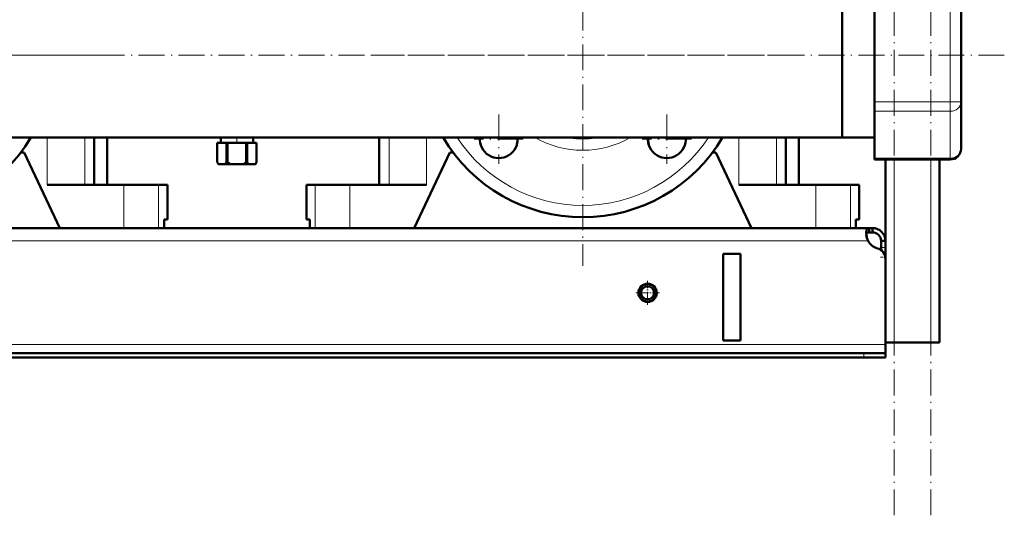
# Model space of a CAD drawing. Extents: x -1438 to 1837, y -1673 to 612.
# Tile 59 of 95: x 36 to 492, y -348 to -119. Entities that reach past the tile are written whole.
import ezdxf

# ---------------------------------------------------------------- set-up
doc = ezdxf.new("R2010")
doc.units = 0
doc.linetypes.add('DASHDOT', pattern=[18.5, 12, -3, 0.5, -3])

msp = doc.modelspace()

# ---------------------------------------------------------------- linework, layer by layer
at = {"color": 7, "linetype": 'DASHDOT', "lineweight": 18}
for p, q in [((440.79, -348.42), (440.79, 611.58)), ((457.79, -348.42), (457.79, 611.58)), ((296.79, -37.92), (296.79, -232.92)), ((491.79, -135.42), (-228.19, -135.42)), ((74.29, -135.42), (-120.71, -135.42)), ((394.29, -135.42), (199.29, -135.42)), ((257.9, -162.94), (257.9, -185.69)), ((335.68, -162.94), (335.68, -185.69)), ((269.28, -174.31), (246.53, -174.31)), ((347.06, -174.31), (324.31, -174.31))]:
    msp.add_line(p, q, dxfattribs=at)
at = {"color": 7, "lineweight": 50}
for p, q in [((416.79, -97.37), (416.79, -135.42)), ((416.79, -173.47), (416.79, -102.03)), ((431.79, -113.77), (431.79, -157.07)), ((471.79, -157.07), (471.79, -113.77)), ((416.79, -135.42), (416.79, -173.47)), ((431.79, -161.4), (431.79, -157.07)), ((471.79, -178.72), (471.79, -157.07)), ((431.79, -161.4), (431.79, -183.05)), ((416.79, -173.47), (-143.21, -173.47)), ((70.69, -173.47), (70.69, -195.42)), ((76.79, -195.42), (76.79, -173.47)), ((127.69, -175.92), (127.69, -175.92)), ((127.69, -175.92), (127.69, -184.92)), ((132.03, -175.92), (127.69, -175.92)), ((127.69, -175.92), (127.69, -184.92)), ((129.29, -173.47), (129.29, -175.92)), ((132.03, -175.92), (132.03, -184.92)), ((132.03, -175.92), (132.45, -175.92)), ((132.45, -175.92), (132.45, -184.92)), ((141.13, -175.92), (132.45, -175.92)), ((141.13, -175.92), (141.13, -184.92)), ((141.13, -175.92), (141.55, -175.92)), ((141.55, -175.92), (141.55, -184.92)), ((145.89, -175.92), (141.55, -175.92)), ((144.29, -173.47), (144.29, -175.92)), ((145.89, -175.92), (145.89, -184.92)), ((145.89, -175.92), (145.89, -175.92)), ((145.89, -175.92), (145.89, -184.92)), ((202.54, -173.47), (202.54, -195.42)), ((390.69, -173.47), (390.69, -195.42)), ((396.79, -195.42), (396.79, -173.47)), ((416.79, -173.47), (431.79, -173.47)), ((38.29, -180.42), (36.79, -180.42)), ((38.29, -180.42), (54.79, -215.42)), ((218.79, -215.42), (235.29, -180.42)), ((236.79, -180.42), (235.29, -180.42)), ((358.29, -180.42), (356.79, -180.42)), ((358.29, -180.42), (374.79, -215.42)), ((127.69, -184.92), (127.69, -184.92)), ((128.27, -185.92), (127.69, -184.92)), ((128.27, -185.92), (128.39, -185.92)), ((131.33, -185.92), (128.39, -185.92)), ((131.33, -185.92), (133.85, -185.92)), ((132.03, -184.92), (132.45, -184.92)), ((139.73, -185.92), (133.85, -185.92)), ((139.73, -185.92), (142.25, -185.92)), ((141.13, -184.92), (141.55, -184.92)), ((145.19, -185.92), (142.25, -185.92)), ((145.19, -185.92), (145.31, -185.92)), ((145.31, -185.92), (145.89, -184.92)), ((145.89, -184.92), (145.89, -184.92)), ((431.79, -183.72), (431.79, -183.05)), ((431.79, -183.72), (466.79, -183.72)), ((436.79, -229.67), (436.79, -183.72)), ((461.79, -268.42), (461.79, -183.72)), ((49.04, -195.42), (84.54, -195.42)), ((76.79, -195.42), (80.02, -195.42)), ((84.54, -195.42), (100.58, -195.42)), ((100.58, -195.42), (104.64, -195.42)), ((104.64, -211.42), (104.64, -195.42)), ((168.94, -195.42), (173, -195.42)), ((168.94, -211.42), (168.94, -195.42)), ((173, -195.42), (189.04, -195.42)), ((189.04, -195.42), (224.54, -195.42)), ((369.04, -195.42), (404.54, -195.42)), ((396.79, -195.42), (400.02, -195.42)), ((404.54, -195.42), (420.58, -195.42)), ((420.58, -195.42), (424.64, -195.42)), ((424.64, -211.42), (424.64, -195.42)), ((103.07, -215.42), (103.07, -211.42)), ((104.64, -211.42), (103.07, -211.42)), ((103.07, -211.42), (103.07, -215.42)), ((170.51, -211.42), (168.94, -211.42)), ((170.51, -211.42), (170.51, -215.42)), ((423.07, -215.42), (423.07, -211.42)), ((424.64, -211.42), (423.07, -211.42)), ((423.07, -211.42), (423.07, -215.42)), ((429.26, -215.42), (-155.67, -215.42)), ((84.54, -215.42), (54.79, -215.42)), ((100.58, -215.42), (84.54, -215.42)), ((103.07, -215.42), (100.58, -215.42)), ((173, -215.42), (170.51, -215.42)), ((189.04, -215.42), (173, -215.42)), ((218.79, -215.42), (189.04, -215.42)), ((404.54, -215.42), (374.79, -215.42)), ((420.58, -215.42), (404.54, -215.42)), ((423.07, -215.42), (420.58, -215.42)), ((429.26, -215.42), (429.26, -217.42)), ((430.79, -215.42), (429.26, -215.42)), ((430.79, -217.42), (429.26, -217.42)), ((430.79, -215.42), (430.79, -217.42)), ((434.79, -221.42), (434.79, -224.42)), ((436.79, -221.42), (434.79, -221.42)), ((436.79, -221.42), (436.79, -224.42)), ((369.79, -227.42), (361.79, -227.42)), ((361.79, -227.42), (361.79, -267.42)), ((369.79, -227.42), (369.79, -267.42)), ((434.79, -224.42), (434.79, -225.67)), ((436.79, -224.42), (436.79, -228.94)), ((436.79, -228.94), (436.79, -268.42)), ((436.79, -229.67), (436.79, -269.42)), ((369.79, -267.42), (361.79, -267.42)), ((440.79, -268.42), (436.79, -268.42)), ((457.79, -268.42), (440.79, -268.42)), ((461.79, -268.42), (457.79, -268.42)), ((436.79, -269.42), (436.79, -273.42)), ((426.79, -273.42), (-153.21, -273.42)), ((-153.21, -275.42), (426.79, -275.42)), ((426.79, -273.42), (436.79, -273.42)), ((426.79, -275.42), (436.79, -275.42)), ((436.79, -273.42), (436.79, -275.42))]:
    msp.add_line(p, q, dxfattribs=at)
at = {"color": 7, "lineweight": 18}
for p, q in [((466.79, -157.07), (466.79, -113.77)), ((431.79, -157.07), (466.79, -157.07)), ((466.79, -161.4), (466.79, -157.07)), ((471.79, -157.07), (466.79, -157.07)), ((431.79, -161.4), (466.79, -161.4)), ((466.79, -183.05), (466.79, -161.4)), ((49.04, -173.47), (49.04, -195.42)), ((66.41, -173.47), (66.41, -195.42)), ((207.18, -173.47), (207.18, -195.42)), ((224.54, -173.47), (224.54, -195.42)), ((369.04, -173.47), (369.04, -195.42)), ((386.41, -173.47), (386.41, -195.42)), ((431.79, -183.05), (466.79, -183.05)), ((440.79, -268.42), (440.79, -183.72)), ((457.79, -268.42), (457.79, -183.72)), ((466.79, -183.72), (466.79, -183.05)), ((84.54, -195.42), (84.54, -215.42)), ((100.58, -195.42), (100.58, -215.42)), ((173, -195.42), (173, -215.42)), ((189.04, -195.42), (189.04, -215.42)), ((404.54, -195.42), (404.54, -215.42)), ((420.58, -195.42), (420.58, -215.42)), ((428.76, -221.42), (-155.18, -221.42)), ((436.79, -224.42), (434.79, -224.42)), ((436.79, -228.94), (436.74, -228.94)), ((436.79, -269.42), (-163.21, -269.42)), ((426.79, -273.42), (426.79, -275.42))]:
    msp.add_line(p, q, dxfattribs=at)
at = {"color": 7, "linetype": 'DASHDOT', "lineweight": 18, "ltscale": 0.073498}
msp.add_line((136.79, -173.23), (136.79, -176.17), dxfattribs=at)
at = {"color": 7, "linetype": 'DASHDOT', "lineweight": 18, "ltscale": 0.060001}
msp.add_line((436.99, -228.94), (434.59, -228.94), dxfattribs=at)
at = {"color": 7, "linetype": 'DASHDOT', "lineweight": 18, "ltscale": 0.27625}
for p, q in [((326.79, -239.9), (326.79, -250.95)), ((332.32, -245.42), (321.27, -245.42))]:
    msp.add_line(p, q, dxfattribs=at)
at = {"color": 7, "linetype": 'DASHDOT', "lineweight": 18, "ltscale": 0.060015}
msp.add_line((426.79, -273.22), (426.79, -275.62), dxfattribs=at)
at = {"color": 7, "lineweight": 50}
for points in [[(429.26, -215.42), (429, -215.44), (428.77, -215.5), (428.51, -215.65), (428.29, -215.87), (428.13, -216.18), (428.03, -216.46), (427.97, -216.79), (427.91, -217.55)], [(427.91, -217.55), (427.97, -218.46), (428.13, -219.43), (428.4, -220.44), (428.76, -221.42)], [(429.26, -217.42), (428.95, -217.44), (428.68, -217.5), (428.39, -217.65), (428.16, -217.88), (428.01, -218.18), (427.96, -218.36)]]:
    msp.add_lwpolyline(points, dxfattribs=at)
for radius in [4.25, 4, 3]:
    msp.add_circle((326.79, -245.42), radius, dxfattribs=at)
for centre, radius, start, end in [((-23.21, -135.42), 75, 210.4865, 329.5135), ((296.79, -135.42), 75, 210.4865, 329.5135), ((257.9, -174.31), 8.75, 174.4865, 5.5135), ((257.55, -174.67), 9, 346.3897, 7.6253), ((296.79, -135.42), 38.5, 261.2329, 278.7671), ((335.68, -174.31), 8.75, 174.4865, 5.5135), ((336.04, -174.67), 9, 172.3747, 193.6148), ((466.79, -178.72), 5, 270, 360), ((134.69, -180.79), 8.13, 210.5839, 219.1924), ((125.03, -180.79), 8.13, 320.8076, 329.4161), ((139.76, -176.19), 11.38, 230.0555, 238.7162), ((133.82, -176.19), 11.38, 301.2838, 309.9445), ((148.55, -180.79), 8.13, 210.5839, 219.1924), ((138.89, -180.79), 8.13, 320.8076, 329.4161), ((438.75, -217.17), 10.86, 186.3219, 203.0666), ((430.79, -221.42), 6, 360, 90), ((430.79, -221.42), 4, 360, 90), ((434.91, -218.08), 7, 208.487, 254.9151), ((431.79, -229.67), 5, 360, 74.9151)]:
    msp.add_arc(centre, radius, start, end, dxfattribs=at)
at = {"color": 7, "lineweight": 18}
for radius, start, end in [(69.5, 213.1946, 326.8054), (44, 239.8572, 300.1428)]:
    msp.add_arc((296.79, -135.42), radius, start, end, dxfattribs=at)
for centre in [(466.79, -157.07), (466.79, -178.72)]:
    msp.add_ellipse(centre, major_axis=(5, 0), ratio=0.866025, start_param=4.712389, end_param=6.283185, dxfattribs=at)

doc.saveas('drawing.dxf')
